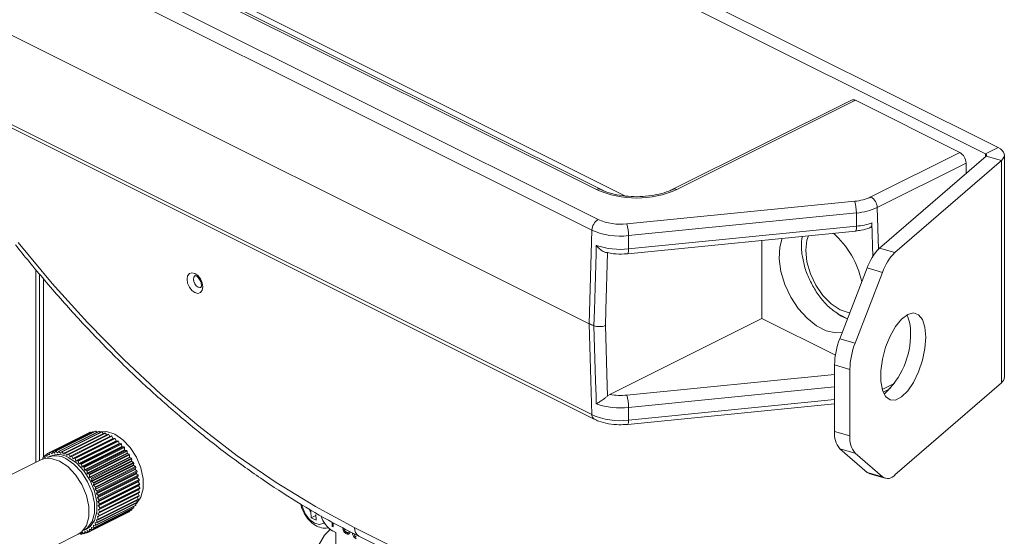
# Model space of a CAD drawing. Header units: millimetres. Extents: x -219 to 1361, y -849 to 661.
# Tile 35 of 73: x 310 to 421, y -370 to -311. Entities that reach past the tile are written whole.
import ezdxf

# ---------------------------------------------------------------- set-up
doc = ezdxf.new("R2010")
doc.units = ezdxf.units.MM

msp = doc.modelspace()

# ---------------------------------------------------------------- linework, layer by layer
at = {"color": 7, "linetype": 'Continuous', "lineweight": 15}
for p, q in [((322.05, -276.65), (420.61, -325.93)), ((320.64, -277.35), (419.2, -326.63)), ((308.39, -300.51), (375.48, -334.06)), ((375.28, -330.67), (315.17, -300.61)), ((375.73, -330.64), (315.62, -300.58)), ((374.77, -335.25), (307.68, -301.7)), ((378.49, -331.39), (334.28, -309.29)), ((307.38, -312.28), (374.47, -345.82)), ((404.06, -320.56), (383.91, -330.64)), ((404.51, -320.59), (384.36, -330.67)), ((416.29, -326.48), (404.51, -320.59)), ((307.68, -322.55), (374.77, -356.09)), ((307.94, -323.06), (375.03, -356.6)), ((406.26, -331.49), (416.29, -326.48)), ((419.2, -326.63), (420.61, -325.93)), ((417, -327.67), (406.97, -332.68)), ((419.26, -326.88), (407.24, -337.28)), ((420.99, -327.38), (408.98, -337.78)), ((417.03, -328.81), (417, -327.67)), ((419.26, -326.88), (420.99, -327.38)), ((420.99, -327.38), (420.99, -352.49)), ((421.32, -351.89), (421.32, -326.78)), ((378.71, -334.55), (404.43, -331.98)), ((404.63, -333.31), (378.9, -335.87)), ((404.63, -333.31), (404.64, -334.81)), ((406.38, -334.44), (406.49, -338.2)), ((374.77, -335.25), (374.47, -345.82)), ((378.82, -337.91), (404.54, -335.35)), ((378.91, -337.38), (404.64, -334.81)), ((378.9, -335.87), (378.91, -337.38)), ((393.96, -345.23), (393.96, -336.4)), ((407.24, -337.28), (408.98, -337.78)), ((312.01, -361.49), (312.01, -339.7)), ((402.75, -347.52), (405.83, -339.52)), ((407.56, -340.02), (404.48, -348.02)), ((407.56, -340.02), (405.83, -339.52)), ((312.42, -340.19), (312.42, -361.28)), ((376.79, -353.82), (393.96, -345.23)), ((402.26, -349.38), (393.96, -345.23)), ((374.77, -356.09), (374.47, -345.82)), ((402.75, -347.52), (404.48, -348.02)), ((403.9, -350.98), (402.17, -350.48)), ((402.17, -350.48), (402.17, -358)), ((403.9, -350.98), (403.9, -358.5)), ((407.65, -353.57), (408.48, -353.15)), ((408.98, -362.9), (420.99, -352.49)), ((376.54, -353.98), (376.79, -353.82)), ((378.81, -357.19), (402.17, -354.87)), ((378.9, -356.72), (378.91, -355.28)), ((313.34, -360.49), (317.87, -358.23)), ((313.58, -360.37), (318.1, -358.11)), ((313.63, -360.35), (318.16, -358.09)), ((313.89, -360.28), (318.41, -358.02)), ((313.95, -360.27), (318.47, -358)), ((314.21, -360.23), (318.74, -357.97)), ((314.28, -360.23), (318.8, -357.97)), ((314.56, -360.24), (319.08, -357.98)), ((314.62, -360.24), (319.15, -357.98)), ((314.91, -360.29), (319.44, -358.03)), ((314.98, -360.31), (319.51, -358.05)), ((315.28, -360.4), (319.8, -358.14)), ((315.35, -360.43), (319.87, -358.17)), ((315.65, -360.56), (320.17, -358.3)), ((315.72, -360.59), (320.24, -358.33)), ((315.84, -360.83), (320.37, -358.57)), ((316.02, -360.76), (320.54, -358.5)), ((316.09, -360.81), (320.61, -358.54)), ((316.19, -361.05), (320.72, -358.79)), ((316.24, -361.08), (320.76, -358.82)), ((316.38, -361.01), (320.91, -358.75)), ((316.45, -361.06), (320.98, -358.8)), ((317.87, -358.23), (317.87, -358.23)), ((318.1, -358.11), (318.16, -358.09)), ((318.16, -358.09), (318.2, -358.12)), ((318.41, -358.02), (318.47, -358)), ((318.47, -358), (318.54, -358.07)), ((318.74, -357.97), (318.8, -357.97)), ((318.8, -357.97), (318.9, -358.07)), ((319.08, -357.98), (319.15, -357.98)), ((319.15, -357.98), (319.26, -358.12)), ((319.44, -358.03), (319.51, -358.05)), ((319.51, -358.05), (319.63, -358.23)), ((319.8, -358.14), (319.87, -358.17)), ((319.87, -358.17), (320, -358.38)), ((320.17, -358.3), (320.24, -358.33)), ((320.24, -358.33), (320.37, -358.57)), ((320.54, -358.5), (320.61, -358.54)), ((320.61, -358.54), (320.72, -358.79)), ((320.76, -358.82), (320.91, -358.75)), ((320.91, -358.75), (320.98, -358.8)), ((320.98, -358.8), (321.07, -359.05)), ((402.17, -358), (403.9, -358.5)), ((316.54, -361.31), (321.07, -359.05)), ((316.58, -361.35), (321.11, -359.08)), ((316.74, -361.3), (321.27, -359.04)), ((316.81, -361.36), (321.34, -359.1)), ((316.88, -361.61), (321.41, -359.35)), ((316.92, -361.65), (321.44, -359.39)), ((317.09, -361.64), (321.62, -359.37)), ((317.15, -361.7), (321.68, -359.44)), ((317.21, -361.95), (321.73, -359.69)), ((317.24, -361.99), (321.77, -359.73)), ((317.42, -362), (321.95, -359.74)), ((317.48, -362.08), (322.01, -359.81)), ((321.11, -359.08), (321.27, -359.04)), ((321.27, -359.04), (321.34, -359.1)), ((321.34, -359.1), (321.41, -359.35)), ((321.44, -359.39), (321.62, -359.37)), ((321.62, -359.37), (321.68, -359.44)), ((321.68, -359.44), (321.73, -359.69)), ((321.77, -359.73), (321.95, -359.74)), ((321.95, -359.74), (322.01, -359.81)), ((322.01, -359.81), (322.04, -360.06)), ((404.48, -360.44), (402.75, -359.94)), ((405.83, -362.61), (402.75, -359.94)), ((312.74, -361.13), (312.83, -361.09)), ((312.84, -360.91), (312.8, -360.96)), ((312.8, -360.96), (312.83, -361.1)), ((312.84, -360.91), (313.04, -360.81)), ((313.03, -360.98), (312.84, -360.91)), ((313.08, -360.67), (313.03, -360.72)), ((313.03, -360.72), (313.06, -360.96)), ((313.08, -360.67), (313.29, -360.57)), ((313.27, -360.78), (313.08, -360.67)), ((313.34, -360.49), (313.29, -360.52)), ((313.29, -360.52), (313.3, -360.76)), ((313.53, -360.62), (313.34, -360.49)), ((313.63, -360.79), (313.34, -360.93)), ((313.58, -360.37), (313.56, -360.6)), ((313.63, -360.35), (313.58, -360.37)), ((313.82, -360.5), (313.63, -360.35)), ((313.82, -360.5), (313.85, -360.48)), ((313.89, -360.28), (313.85, -360.49)), ((313.95, -360.27), (313.89, -360.28)), ((314.12, -360.43), (313.95, -360.27)), ((314.12, -360.43), (314.17, -360.41)), ((314.21, -360.23), (314.16, -360.43)), ((314.28, -360.23), (314.21, -360.23)), ((314.45, -360.42), (314.28, -360.23)), ((314.45, -360.42), (314.5, -360.39)), ((314.56, -360.24), (314.49, -360.42)), ((314.62, -360.24), (314.56, -360.24)), ((314.79, -360.45), (314.62, -360.24)), ((314.79, -360.45), (314.85, -360.42)), ((314.91, -360.29), (314.83, -360.46)), ((314.98, -360.31), (314.91, -360.29)), ((315.13, -360.53), (314.98, -360.31)), ((315.13, -360.53), (315.21, -360.49)), ((315.28, -360.4), (315.17, -360.54)), ((315.35, -360.43), (315.28, -360.4)), ((315.49, -360.66), (315.35, -360.43)), ((315.49, -360.66), (315.61, -360.59)), ((315.65, -360.56), (315.53, -360.68)), ((315.72, -360.59), (315.65, -360.56)), ((315.84, -360.83), (315.72, -360.59)), ((316.02, -360.76), (315.88, -360.86)), ((316.09, -360.81), (316.02, -360.76)), ((316.19, -361.05), (316.09, -360.81)), ((316.38, -361.01), (316.24, -361.08)), ((316.45, -361.06), (316.38, -361.01)), ((316.54, -361.31), (316.45, -361.06)), ((317.52, -362.32), (322.04, -360.06)), ((317.55, -362.37), (322.08, -360.1)), ((317.73, -362.4), (322.26, -360.14)), ((317.79, -362.48), (322.32, -360.22)), ((317.8, -362.72), (322.33, -360.46)), ((317.84, -362.77), (322.36, -360.5)), ((318.02, -362.83), (322.55, -360.57)), ((318.07, -363.14), (322.59, -360.88)), ((318.08, -362.91), (322.6, -360.65)), ((318.1, -363.19), (322.62, -360.93)), ((318.29, -363.28), (322.81, -361.02)), ((318.33, -363.37), (322.86, -361.1)), ((322.08, -360.1), (322.26, -360.14)), ((322.26, -360.14), (322.32, -360.22)), ((322.32, -360.22), (322.33, -360.46)), ((322.36, -360.5), (322.55, -360.57)), ((322.55, -360.57), (322.6, -360.65)), ((322.6, -360.65), (322.59, -360.88)), ((322.62, -360.93), (322.81, -361.02)), ((322.81, -361.02), (322.86, -361.1)), ((322.86, -361.1), (322.83, -361.32)), ((404.48, -360.44), (407.56, -363.11)), ((312.59, -361.2), (307.49, -363.75)), ((316.74, -361.3), (316.58, -361.35)), ((316.81, -361.36), (316.74, -361.3)), ((316.88, -361.61), (316.81, -361.36)), ((317.09, -361.64), (316.92, -361.65)), ((317.15, -361.7), (317.09, -361.64)), ((317.21, -361.95), (317.15, -361.7)), ((317.42, -362), (317.24, -361.99)), ((317.48, -362.08), (317.42, -362)), ((317.52, -362.32), (317.48, -362.08)), ((318.31, -363.58), (322.83, -361.32)), ((318.33, -363.63), (322.86, -361.37)), ((318.52, -363.75), (323.05, -361.48)), ((318.52, -364.04), (323.04, -361.78)), ((318.54, -364.09), (323.07, -361.83)), ((318.56, -363.84), (323.09, -361.57)), ((318.7, -364.5), (323.22, -362.24)), ((318.73, -364.23), (323.25, -361.96)), ((318.76, -364.32), (323.29, -362.06)), ((322.86, -361.37), (323.05, -361.48)), ((323.09, -361.57), (323.04, -361.78)), ((323.05, -361.48), (323.09, -361.57)), ((323.07, -361.83), (323.25, -361.96)), ((323.29, -362.06), (323.22, -362.24)), ((323.25, -361.96), (323.29, -362.06)), ((317.73, -362.4), (317.55, -362.37)), ((317.79, -362.48), (317.73, -362.4)), ((317.8, -362.72), (317.79, -362.48)), ((318.02, -362.83), (317.84, -362.77)), ((318.08, -362.91), (318.02, -362.83)), ((318.07, -363.14), (318.08, -362.91)), ((318.29, -363.28), (318.1, -363.19)), ((318.33, -363.37), (318.29, -363.28)), ((318.31, -363.58), (318.33, -363.37)), ((318.72, -364.56), (323.24, -362.3)), ((318.85, -364.97), (323.37, -362.71)), ((318.86, -365.03), (323.39, -362.77)), ((318.9, -364.71), (323.42, -362.45)), ((318.93, -364.81), (323.45, -362.54)), ((318.96, -365.44), (323.48, -363.18)), ((318.97, -365.5), (323.49, -363.23)), ((319.04, -365.2), (323.56, -362.94)), ((319.06, -365.3), (323.58, -363.03)), ((323.24, -362.3), (323.42, -362.45)), ((323.45, -362.54), (323.37, -362.71)), ((323.39, -362.77), (323.56, -362.94)), ((323.42, -362.45), (323.45, -362.54)), ((323.58, -363.03), (323.48, -363.18)), ((323.49, -363.23), (323.66, -363.43)), ((323.56, -362.94), (323.58, -363.03)), ((405.83, -362.61), (407.56, -363.11)), ((406.14, -362.78), (407.87, -363.28)), ((318.52, -363.75), (318.33, -363.63)), ((318.56, -363.84), (318.52, -363.75)), ((318.52, -364.04), (318.56, -363.84)), ((318.73, -364.23), (318.54, -364.09)), ((318.7, -364.5), (318.76, -364.32)), ((318.76, -364.32), (318.73, -364.23)), ((319.03, -365.91), (323.56, -363.64)), ((319.04, -365.96), (323.56, -363.7)), ((319.07, -366.36), (323.6, -364.09)), ((319.07, -366.41), (323.6, -364.15)), ((319.13, -365.69), (323.66, -363.43)), ((319.15, -365.78), (323.67, -363.52)), ((319.2, -366.17), (323.72, -363.9)), ((319.2, -366.26), (323.73, -363.99)), ((319.22, -366.63), (323.74, -364.37)), ((319.22, -366.72), (323.74, -364.45)), ((323.67, -363.52), (323.56, -363.64)), ((323.56, -363.7), (323.72, -363.9)), ((323.73, -363.99), (323.6, -364.09)), ((323.6, -364.15), (323.74, -364.37)), ((323.74, -364.45), (323.6, -364.53)), ((323.66, -363.43), (323.67, -363.52)), ((323.72, -363.9), (323.73, -363.99)), ((323.74, -364.37), (323.74, -364.45)), ((318.9, -364.71), (318.72, -364.56)), ((318.85, -364.97), (318.93, -364.81)), ((319.04, -365.2), (318.86, -365.03)), ((318.93, -364.81), (318.9, -364.71)), ((318.96, -365.44), (319.06, -365.3)), ((319.13, -365.69), (318.97, -365.5)), ((319.03, -367.26), (323.56, -364.99)), ((319.06, -365.3), (319.04, -365.2)), ((319.07, -366.79), (323.6, -364.53)), ((319.07, -366.84), (323.6, -364.58)), ((319.13, -367.57), (323.66, -365.31)), ((319.15, -367.5), (323.67, -365.23)), ((319.2, -367.08), (323.73, -364.81)), ((319.2, -367.16), (323.72, -364.9)), ((323.49, -365.4), (323.58, -365.63)), ((323.56, -364.99), (323.67, -365.23)), ((323.6, -364.58), (323.73, -364.81)), ((323.67, -365.23), (323.66, -365.31)), ((323.73, -364.81), (323.72, -364.9)), ((318.52, -368.91), (323.05, -366.64)), ((318.56, -368.86), (323.09, -366.59)), ((318.73, -368.63), (323.25, -366.37)), ((318.76, -368.57), (323.29, -366.31)), ((318.9, -368.31), (323.42, -366.05)), ((318.93, -368.25), (323.45, -365.99)), ((319.03, -365.91), (319.15, -365.78)), ((319.04, -367.96), (323.56, -365.7)), ((319.2, -366.17), (319.04, -365.96)), ((319.06, -367.89), (323.58, -365.63)), ((319.07, -366.36), (319.2, -366.26)), ((319.22, -366.63), (319.07, -366.41)), ((319.15, -365.78), (319.13, -365.69)), ((319.2, -366.26), (319.2, -366.17)), ((319.22, -366.72), (319.22, -366.63)), ((323.09, -366.59), (323.05, -366.64)), ((323.07, -366.46), (323.09, -366.59)), ((323.25, -366.14), (323.29, -366.31)), ((323.29, -366.31), (323.25, -366.37)), ((323.39, -365.79), (323.45, -365.99)), ((323.45, -365.99), (323.42, -366.05)), ((323.58, -365.63), (323.56, -365.7)), ((318.02, -369.32), (322.55, -367.06)), ((318.08, -369.29), (322.6, -367.03)), ((318.29, -369.14), (322.81, -366.87)), ((318.33, -369.1), (322.86, -366.83)), ((318.96, -367.64), (319.08, -367.58)), ((319.06, -367.89), (318.96, -367.64)), ((318.97, -367.6), (319.13, -367.57)), ((319.15, -367.5), (319.03, -367.26)), ((319.04, -367.21), (319.2, -367.16)), ((319.07, -366.79), (319.22, -366.72)), ((319.2, -367.08), (319.07, -366.84)), ((319.13, -367.57), (319.15, -367.5)), ((319.2, -367.16), (319.2, -367.08)), ((322.6, -367.03), (322.55, -367.06)), ((322.6, -366.98), (322.6, -367.03)), ((322.86, -366.83), (322.81, -366.87)), ((322.85, -366.74), (322.86, -366.83)), ((343.05, -366.83), (343.05, -367.08)), ((343.1, -367.75), (343.05, -367.08)), ((343.62, -367.47), (343.1, -367.75)), ((343.65, -368.03), (343.1, -367.75)), ((343.61, -367.36), (343.65, -368.03)), ((318.31, -368.85), (318.35, -368.83)), ((318.33, -369.1), (318.31, -368.85)), ((318.33, -368.83), (318.52, -368.91)), ((318.52, -368.61), (318.57, -368.58)), ((318.56, -368.86), (318.52, -368.61)), ((318.52, -368.91), (318.56, -368.86)), ((318.54, -368.58), (318.73, -368.63)), ((318.7, -368.32), (318.76, -368.29)), ((318.76, -368.57), (318.7, -368.32)), ((318.72, -368.29), (318.9, -368.31)), ((318.73, -368.63), (318.76, -368.57)), ((318.85, -368), (318.92, -367.96)), ((318.93, -368.25), (318.85, -368)), ((318.86, -367.96), (319.04, -367.96)), ((318.9, -368.31), (318.93, -368.25)), ((319.04, -367.96), (319.06, -367.89)), ((345.45, -368.71), (345.45, -368.23)), ((345.58, -368.64), (345.45, -368.71)), ((345.58, -368.77), (345.45, -368.71)), ((345.58, -368.31), (345.58, -368.77)), ((348, -368.86), (394.67, -392.2)), ((308.43, -373.79), (316.8, -369.6)), ((317, -369.48), (317.09, -369.58)), ((317.09, -369.58), (317.15, -369.58)), ((317.15, -369.58), (317.21, -369.38)), ((317.15, -369.58), (317.35, -369.48)), ((317.21, -369.25), (317.44, -369.12)), ((317.24, -369.38), (317.42, -369.55)), ((317.42, -369.55), (317.48, -369.53)), ((317.46, -369.16), (317.74, -369.02)), ((317.48, -369.53), (317.52, -369.32)), ((317.48, -369.53), (317.69, -369.43)), ((317.55, -369.31), (317.73, -369.46)), ((317.73, -369.46), (317.79, -369.44)), ((317.79, -369.44), (317.8, -369.21)), ((317.79, -369.44), (318.02, -369.32)), ((317.84, -369.2), (318.02, -369.32)), ((318.02, -369.32), (318.08, -369.29)), ((318.07, -369.06), (318.1, -369.04)), ((318.08, -369.29), (318.07, -369.06)), ((318.1, -369.03), (318.29, -369.14)), ((318.29, -369.14), (318.33, -369.1)), ((345.2, -369.03), (345.07, -369.22)), ((345.52, -369.23), (345.88, -369.41)), ((345.88, -369.41), (345.88, -370.99)), ((347.22, -369.49), (347.08, -369.56)), ((347.25, -369.41), (347.43, -369.32)), ((348.47, -369.83), (395.14, -393.17))]:
    msp.add_line(p, q, dxfattribs=at)
at = {"color": 8, "linetype": 'Continuous', "lineweight": 15}
for p, q in [((419.2, -326.63), (419.2, -326.93)), ((406.97, -332.68), (407.1, -337.42)), ((312.89, -340.74), (312.89, -360.88)), ((378.72, -353.89), (402.17, -351.55)), ((402.17, -352.96), (378.91, -355.28)), ((407.53, -353.25), (408.98, -352.52)), ((378.9, -356.72), (402.17, -354.4))]:
    msp.add_line(p, q, dxfattribs=at)
at = {"color": 7, "linetype": 'Continuous', "lineweight": 15, "flags": 128}
for points in [[(419.26, -326.88), (419.29, -326.85), (419.31, -326.81), (419.32, -326.78), (419.31, -326.75), (419.3, -326.72), (419.28, -326.69), (419.24, -326.66), (419.2, -326.63)], [(420.99, -327.38), (421.16, -327.2), (421.27, -327.01), (421.32, -326.81), (421.3, -326.62), (421.21, -326.43), (421.07, -326.24), (420.87, -326.08), (420.61, -325.93)], [(310.02, -336.63), (313.87, -341.28), (317.84, -345.69), (321.94, -349.86), (326.13, -353.77), (330.4, -357.39), (334.74, -360.73), (339.13, -363.76), (343.56, -366.47), (348, -368.86)], [(403.03, -346.8), (402.31, -346.85), (401.23, -346.62), (400.12, -346.07), (399.05, -345.21), (398.06, -344.11), (397.21, -342.81), (396.54, -341.39), (396.11, -339.93), (395.91, -338.5), (395.98, -337.17), (396.24, -336.17)], [(375, -346.05), (375.05, -344.29), (375.25, -337.88), (375.27, -336.97)], [(376.54, -337.79), (376.54, -337.83), (376.36, -344.29), (376.31, -346)], [(330.85, -341.67), (330.78, -342.05), (330.59, -342.3), (330.31, -342.4), (329.97, -342.31), (329.63, -342.06), (329.34, -341.68), (329.15, -341.23), (329.08, -340.78), (329.15, -340.4), (329.34, -340.15), (329.63, -340.06), (329.97, -340.14), (330.31, -340.39), (330.59, -340.77), (330.78, -341.22), (330.85, -341.67)], [(329.99, -340.38), (329.95, -340.4), (329.83, -340.56), (329.79, -340.78), (329.83, -341.05), (329.95, -341.32), (330.12, -341.55), (330.32, -341.7), (330.52, -341.75), (330.65, -341.72)], [(412.45, -347.33), (412.35, -346.22), (412.08, -345.36), (411.64, -344.81), (411.07, -344.61), (410.42, -344.77), (409.72, -345.29), (409.04, -346.12), (408.43, -347.21), (407.92, -348.47), (407.56, -349.81), (407.37, -351.13), (407.37, -352.33), (407.56, -353.33), (407.92, -354.04), (408.43, -354.42), (409.04, -354.44), (409.72, -354.1), (410.42, -353.42), (411.07, -352.45), (411.64, -351.26), (412.08, -349.95), (412.35, -348.61), (412.45, -347.33)], [(375.27, -354.88), (375.25, -353.99), (375.19, -352.28), (375, -346.05)], [(376.31, -346), (376.51, -352.83), (376.54, -353.94), (376.54, -353.98)], [(319.2, -358.05), (320, -358.01), (320.92, -358.31)], [(320.92, -358.31), (321.83, -358.93), (322.67, -359.82), (323.37, -360.91), (323.88, -362.11), (324.14, -363.33), (324.14, -364.47), (323.88, -365.42), (323.37, -366.13), (323.27, -366.22)], [(316.8, -369.6), (317.21, -369.32), (317.72, -368.6), (317.98, -367.63), (317.98, -366.47), (317.72, -365.22), (317.21, -363.99), (316.49, -362.88), (315.63, -361.96), (314.69, -361.33), (313.76, -361.03), (312.9, -361.08), (312.59, -361.2)], [(317.74, -369.02), (318.14, -368.74), (318.64, -368.04), (318.9, -367.08), (318.9, -365.95), (318.64, -364.73), (318.14, -363.53), (317.44, -362.43), (316.6, -361.54), (315.68, -360.92)], [(343.9, -370.86), (344.61, -369.71), (345.25, -369.06)]]:
    msp.add_lwpolyline(points, dxfattribs=at)
at = {"color": 8, "linetype": 'Continuous', "lineweight": 15, "flags": 128}
for points in [[(404.64, -334.81), (404.63, -334.98), (404.62, -335.12), (404.61, -335.23), (404.58, -335.31), (404.55, -335.34), (404.54, -335.35)], [(399.2, -335.88), (399.04, -336.37), (398.91, -337.53)], [(378.91, -337.38), (378.91, -337.54), (378.9, -337.68), (378.88, -337.79), (378.86, -337.87), (378.83, -337.91), (378.82, -337.91)], [(398.91, -337.53), (399.04, -338.83), (399.43, -340.17), (400.05, -341.47), (400.85, -342.63), (401.79, -343.57), (402.8, -344.24), (403.81, -344.58), (403.88, -344.59)], [(378.9, -356.72), (378.9, -356.87), (378.89, -357), (378.87, -357.1), (378.84, -357.16), (378.81, -357.19), (378.81, -357.19)], [(315.4, -361.06), (316.32, -361.68), (317.16, -362.58), (317.86, -363.67), (318.36, -364.87), (318.62, -366.09), (318.62, -367.22), (318.36, -368.18), (317.86, -368.89), (317.46, -369.16)], [(342.03, -366.28), (342.1, -366.56), (342.42, -367.31), (342.9, -367.94), (343.46, -368.36), (344.03, -368.51), (344.51, -368.35), (344.57, -368.3)]]:
    msp.add_lwpolyline(points, dxfattribs=at)
at = {"color": 7, "linetype": 'Continuous', "lineweight": 15}
for centre, radius, start, end in [((404.26, -321.01), 0.491, 59.1995, 113.5326), ((415.55, -327.72), 1.45, 2.2263, 59.2176), ((379.82, -320.42), 11.21, 246.1019, 293.8981), ((403.99, -326.66), 5.35, 274.7565, 295.1861), ((400.21, -333.28), 4.41, 359.6531, 17.1183), ((405.52, -332.74), 1.45, 2.2263, 59.2176), ((404.06, -326.5), 6.84, 274.7565, 295.1861), ((376.22, -335.3), 1.45, 120.7817, 177.7744), ((377.98, -328.43), 6.16, 245.9949, 276.7707), ((403.93, -327.19), 7.65, 275.3284, 288.7238), ((377.97, -328.05), 7.88, 245.9954, 276.7702), ((374.49, -335.85), 4.41, 359.6506, 17.1208), ((395.08, -343.35), 10.41, 12.6615, 48.1814), ((378, -328.95), 8.48, 251.2282, 276.1986), ((411.28, -341.4), 5.76, 134.4308, 161.0224), ((413.01, -341.9), 5.76, 134.431, 161.0225), ((406.72, -346.57), 4, 356.1672, 25.8906), ((376.96, -340.82), 5.58, 243.5582, 249.5075), ((410.66, -350.62), 8.5, 158.5771, 179.0109), ((401.86, -347.14), 8.86, 311.571, 1.9675), ((412.39, -351.12), 8.5, 158.5771, 179.0107), ((420.53, -351.85), 0.788, 306.2368, 357.3899), ((378.01, -346.8), 7.12, 260.1147, 275.7205), ((374.45, -355.2), 4.46, 358.9998, 17.0481), ((378, -346.85), 8.48, 251.2282, 276.1986), ((377.97, -348.9), 7.88, 245.9954, 276.7702), ((318.02, -362.72), 4.77, 54.9403, 55.5347), ((404.78, -358.27), 2.63, 174.0696, 219.4981), ((406.51, -358.77), 2.63, 174.0698, 219.4982), ((317.56, -363.33), 5.53, 50.0992, 50.6341), ((317.14, -363.79), 6.16, 45.6177, 46.116), ((316.68, -364.22), 6.78, 41.4262, 41.8925), ((314.52, -362.43), 2.08, 134.8505, 135.8685), ((314.44, -362.36), 1.97, 125.418, 126.4637), ((314.33, -362.2), 1.77, 115.6046, 116.7576), ((314.53, -362.82), 2.22, 58.6967, 114.0354), ((314.33, -362.16), 1.73, 105.8571, 107.0485), ((314.39, -362.44), 2.02, 96.5492, 97.5959), ((314.4, -362.64), 2.23, 87.7975, 88.7876), ((314.36, -363.02), 2.61, 79.8086, 80.696), ((314.27, -363.42), 3.02, 72.5861, 73.3935), ((314.02, -364.07), 3.71, 66.1059, 66.7978), ((313.72, -364.64), 4.36, 60.2583, 60.8794), ((313.49, -364.99), 4.77, 54.9403, 55.5347), ((316.47, -364.4), 7.06, 37.4393, 37.8978), ((316.24, -364.57), 7.35, 33.6109, 34.059), ((315.57, -364.98), 8.13, 29.9005, 30.3095), ((313.03, -365.59), 5.53, 50.0992, 50.6341), ((312.61, -366.05), 6.16, 45.6177, 46.116), ((312.16, -366.48), 6.78, 41.4262, 41.8925), ((315.82, -364.84), 7.85, 26.212, 26.6371), ((315.96, -364.77), 7.69, 22.5227, 22.9549), ((316.25, -364.67), 7.39, 18.7813, 19.2264), ((311.94, -366.66), 7.06, 37.4393, 37.8978), ((311.72, -366.83), 7.35, 33.6109, 34.059), ((311.05, -367.25), 8.13, 29.9005, 30.3095), ((316.74, -364.54), 6.88, 14.9292, 15.3989), ((317.22, -364.44), 6.39, 10.9103, 11.4041), ((406.36, -362.02), 0.791, 228.2988, 253.7315), ((408.16, -362.25), 1.05, 235.4529, 321.4501), ((311.29, -367.1), 7.85, 26.212, 26.6371), ((311.44, -367.04), 7.69, 22.5227, 22.9549), ((317.49, -364.41), 6.12, 6.6733, 7.1735), ((318.18, -364.35), 5.42, 2.1268, 2.6707), ((311.72, -366.94), 7.39, 18.7813, 19.2264), ((312.21, -366.8), 6.88, 14.9292, 15.3989), ((312.69, -366.71), 6.39, 10.9103, 11.4041), ((318.82, -364.35), 4.78, 357.2007, 357.7917), ((312.96, -366.67), 6.12, 6.6733, 7.1735), ((313.65, -366.61), 5.42, 2.1268, 2.6707), ((315.61, -366.8), 3.45, 345.8281, 346.5691), ((314.94, -366.67), 4.13, 351.8051, 352.4568), ((314.3, -366.61), 4.78, 357.2007, 357.7917), ((344.04, -366.27), 1.28, 200.811, 219.3994), ((346.94, -366.81), 2.81, 195.0401, 239.7859), ((316.96, -367.5), 1.91, 314.7845, 315.8888), ((316.77, -367.32), 2.17, 323.6852, 324.6953), ((316.45, -367.12), 2.55, 331.8304, 332.7328), ((316, -366.92), 3.05, 339.2106, 340.0072), ((316.96, -367.21), 2.18, 276.5827, 277.5522), ((317.02, -367.56), 1.83, 285.8882, 287.0174), ((316.97, -367.48), 1.92, 295.6569, 296.7204), ((317, -367.55), 1.85, 305.3745, 306.4906)]:
    msp.add_arc(centre, radius, start, end, dxfattribs=at)
at = {"color": 8, "linetype": 'Continuous', "lineweight": 15}
for centre, radius, start, end in [((375.53, -331.09), 0.491, 66.632, 120.79), ((384.11, -331.09), 0.491, 59.2108, 113.3564), ((375.31, -356.14), 0.543, 175.0773, 238.745), ((314.25, -362.95), 2.21, 58.6384, 114.8871), ((348.99, -368.98), 1, 173.0875, 238.2416)]:
    msp.add_arc(centre, radius, start, end, dxfattribs=at)
at = {"color": 7, "linetype": 'Continuous', "lineweight": 15}
for points, knots in [([(383.91, -330.64), (383.76, -330.71), (383.31, -330.92), (382.39, -331.2), (381.16, -331.42), (379.85, -331.5), (378.52, -331.42), (377.28, -331.21), (376.34, -330.92), (375.88, -330.71), (375.73, -330.64)], [0, 0, 0, 0, 0.07318, 0.212544, 0.35392, 0.496844, 0.640391, 0.783531, 0.925198, 1, 1, 1, 1]), ([(406.38, -334.44), (406.38, -334.53), (406.37, -334.72), (406.26, -334.93), (406.14, -334.99), (406.08, -335.02)], [0, 0, 0, 0, 0.335497, 0.670935, 1, 1, 1, 1]), ([(404.54, -335.35), (404.75, -335.32), (405.31, -335.25), (405.83, -335.1), (406.15, -335)], [0, 0, 0, 0, 0.367769, 1, 1, 1, 1]), ([(398.53, -335.95), (398.49, -336.11), (398.43, -336.44), (398.43, -336.78), (398.43, -336.95)], [0, 0, 0, 0, 0.519001, 1, 1, 1, 1]), ([(309.73, -336.91), (310.23, -337.55), (311.89, -339.62), (314.78, -343.01), (318.43, -347.01), (322.19, -350.79), (326.02, -354.36), (329.93, -357.7), (333.9, -360.81), (337.91, -363.67), (341.97, -366.28), (345.49, -368.31), (347.66, -369.42), (348.47, -369.83)], [0, 0, 0, 0, 0.0437623, 0.1433629, 0.2429887, 0.3426339, 0.4423, 0.5419876, 0.6416963, 0.7414246, 0.841169, 0.9409242, 1, 1, 1, 1]), ([(376.54, -337.79), (376.46, -337.79), (376.3, -337.79), (375.98, -337.64), (375.62, -337.38), (375.38, -337.12), (375.27, -336.98), (375.27, -336.97)], [0, 0, 0, 0, 0.196744, 0.392056, 0.68086, 0.995833, 1, 1, 1, 1]), ([(376.5, -337.79), (376.74, -337.84), (377.35, -337.96), (378.16, -337.97), (378.69, -337.92), (378.82, -337.91)], [0, 0, 0, 0, 0.319276, 0.828794, 1, 1, 1, 1]), ([(398.43, -336.95), (398.43, -337.2), (398.45, -337.92), (398.7, -339.14), (398.98, -340.11), (399.21, -340.56), (399.21, -340.56)], [0, 0, 0, 0, 0.216019, 0.607244, 0.997473, 1, 1, 1, 1]), ([(329.99, -340.38), (329.99, -340.38), (329.99, -340.38), (330.1, -340.41), (330.26, -340.51), (330.42, -340.7), (330.57, -340.93), (330.67, -341.2), (330.7, -341.39), (330.71, -341.53), (330.69, -341.65), (330.66, -341.72), (330.66, -341.72), (330.66, -341.72)], [0, 0, 0, 0, 0.092709, 0.194271, 0.294299, 0.39514, 0.502389, 0.613347, 0.714143, 0.74356, 0.832381, 0.930478, 1, 1, 1, 1]), ([(399.21, -340.56), (399.43, -341.01), (399.86, -341.92), (400.74, -343.13), (401.54, -344.01), (402.08, -344.37), (402.23, -344.48)], [0, 0, 0, 0, 0.2900326, 0.5832532, 0.8791274, 1, 1, 1, 1]), ([(402.23, -344.48), (402.46, -344.65), (402.89, -345), (403.38, -345.18), (403.62, -345.27)], [0, 0, 0, 0, 0.5098387, 1, 1, 1, 1]), ([(403.63, -345.24), (403.43, -345.16), (402.88, -344.94), (402.48, -344.65), (402.24, -344.47)], [0, 0, 0, 0, 0.375139, 1, 1, 1, 1]), ([(375, -346.05), (375.1, -346.08), (375.29, -346.14), (375.64, -346.16), (375.97, -346.13), (376.18, -346.06), (376.29, -346.02), (376.31, -346.01), (376.31, -346)], [0, 0, 0, 0, 0.235689, 0.4713652, 0.7071447, 0.9430469, 0.9832583, 1, 1, 1, 1]), ([(375.27, -354.88), (375.27, -354.87), (375.38, -354.81), (375.62, -354.67), (375.98, -354.42), (376.3, -354.19), (376.46, -354.05), (376.54, -353.98)], [0, 0, 0, 0, 0.004168, 0.31914, 0.607945, 0.803256, 1, 1, 1, 1]), ([(375.03, -356.6), (375.2, -356.68), (375.69, -356.91), (376.63, -357.14), (377.76, -357.26), (378.48, -357.22), (378.81, -357.19)], [0, 0, 0, 0, 0.160756, 0.46073, 0.75702, 1, 1, 1, 1]), ([(341.95, -366.22), (341.95, -366.26), (341.99, -366.6), (342.28, -367.24), (342.81, -368.03), (343.5, -368.62), (344.23, -368.89), (344.76, -368.95), (344.99, -368.85), (345.01, -368.85)], [0, 0, 0, 0, 0.0284265, 0.2269916, 0.4291449, 0.6386524, 0.819833, 0.9884928, 1, 1, 1, 1]), ([(346.74, -368.89), (346.75, -368.95), (346.77, -369.06), (346.89, -369.26), (347, -369.33), (347.07, -369.38)], [0, 0, 0, 0, 0.281051, 0.560817, 1, 1, 1, 1]), ([(347.08, -369.56), (347.03, -369.53), (346.92, -369.47), (346.78, -369.32), (346.68, -369.15), (346.65, -369.03), (346.64, -368.98)], [0, 0, 0, 0, 0.280221, 0.559914, 0.779949, 1, 1, 1, 1]), ([(347.22, -369.49), (347.17, -369.46), (347.09, -369.43), (347.03, -369.35), (347.01, -369.33)], [0, 0, 0, 0, 0.744401, 1, 1, 1, 1]), ([(347.07, -369.38), (347.11, -369.4), (347.18, -369.43), (347.24, -369.4), (347.27, -369.39)], [0, 0, 0, 0, 0.542762, 1, 1, 1, 1]), ([(347.5, -369.33), (347.48, -369.41), (347.43, -369.55), (347.26, -369.63), (347.14, -369.59), (347.08, -369.56)], [0, 0, 0, 0, 0.386893, 0.693483, 1, 1, 1, 1]), ([(347.41, -369.53), (347.41, -369.54), (347.35, -369.56), (347.29, -369.53), (347.22, -369.49)], [0, 0, 0, 0, 0.052425, 1, 1, 1, 1]), ([(348.17, -370.11), (348.11, -370.07), (348.01, -370.01), (347.85, -369.8), (347.78, -369.62), (347.74, -369.51)], [0, 0, 0, 0, 0.2798771, 0.5596619, 1, 1, 1, 1]), ([(347.86, -369.49), (347.9, -369.59), (347.96, -369.73), (348.08, -369.87), (348.14, -369.91), (348.17, -369.93)], [0, 0, 0, 0, 0.559319, 0.779782, 1, 1, 1, 1])]:
    msp.add_open_spline(points, degree=3, knots=knots, dxfattribs=at)

doc.saveas('drawing.dxf')
